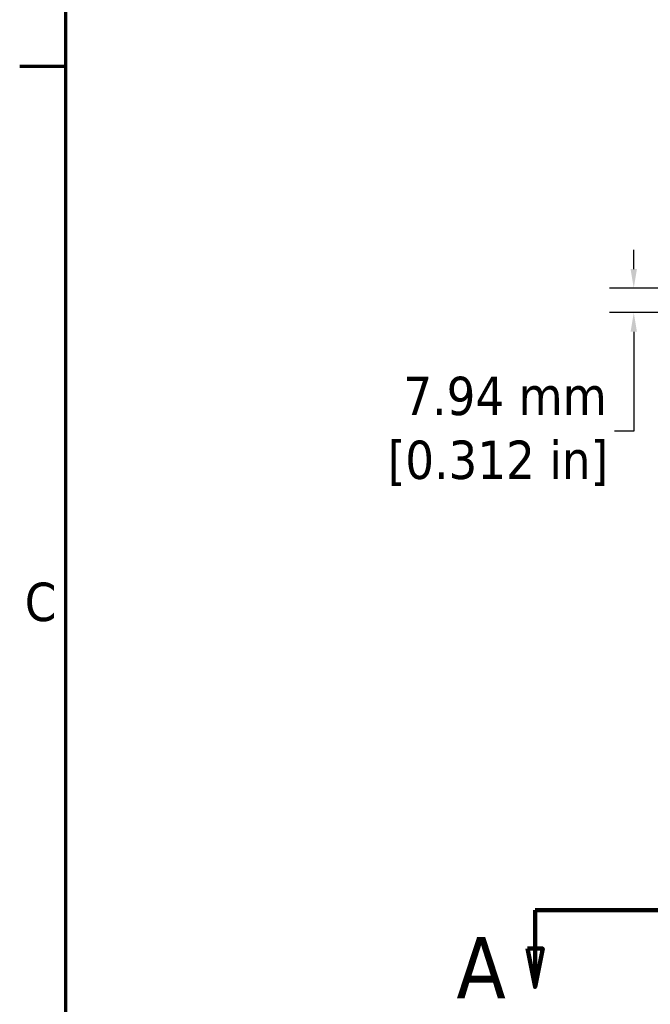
# Model space of a CAD drawing. Header units: millimetres. Extents: x 6 to 2153, y 38 to 1359.
# Tile 3 of 22: x 17 to 222, y 742 to 1063. Entities that reach past the tile are written whole.
import ezdxf

# ---------------------------------------------------------------- set-up
doc = ezdxf.new("R2010")
doc.units = ezdxf.units.MM
doc.header["$LTSCALE"] = 2.5
doc.linetypes.add('DOUBLE_DASH_CHAIN', pattern=[1.2403, 0.6614, -0.0827, 0.1654, -0.0827, 0.1654, -0.0827])
for name, color, linetype, lineweight in [('Border (ANSI)', 7, 'Continuous', 70), ('Dimension (ANSI)', 7, 'Continuous', 25), ('Section Line (ANSI)', 7, 'DOUBLE_DASH_CHAIN', 100)]:
    doc.layers.add(name, color=color, linetype=linetype, lineweight=lineweight)
doc.styles.add('Label Text (ANSI)', font='tahoma.ttf')
doc.styles.add('Note Text (ANSI)', font='tahoma.ttf')
doc.dimstyles.new('Default - mm (ANSI)', dxfattribs={"dimscale": 2.5, "dimtxt": 5, "dimasz": 2.5, "dimexe": 3.175, "dimexo": 1.6002, "dimgap": 0.8, "dimtad": 0, "dimtih": 1, "dimtoh": 1, "dimrnd": 1e-08, "dimzin": 0, "dimdsep": 46, "dimtxsty": 'Note Text (ANSI)', "dimcen": 0.09, "dimdle": 10, "dimclrd": 256, "dimclre": 256, "dimclrt": 256, "dimadec": 1, "dimazin": 0, "dimtfac": 0.6096, "dimtofl": 0, "dimtmove": 0, "dimatfit": 3, "dimldrblk": 'Filled-1', "dimfxl": 1, "dimtolj": 1, "dimtzin": 0, "dimlwd": -1, "dimlwe": -1, "dimarcsym": 0})

# ---------------------------------------------------------------- blocks, each defined once
blk = doc.blocks.new('Borders Default Border')
at = {"layer": 'Border (ANSI)'}
blk.add_line((12.7, 419.1), (6.68, 419.1), dxfattribs=at)
at = {"layer": 'Border (ANSI)', "flags": 128}
blk.add_lwpolyline([(12.7, 25.4), (12.7, 533.4), (850.9, 533.4), (850.9, 25.4), (12.7, 25.4)], dxfattribs=at)
at = {"layer": 'Border (ANSI)', "insert": (7.34, 346.66), "char_height": 5, "attachment_point": 7, "style": 'Note Text (ANSI)'}
blk.add_mtext('C', dxfattribs=at)
blk = doc.blocks.new('2dTransSection0')
at = {"layer": 'Section Line (ANSI)', "linetype": 'DOUBLE_DASH_CHAIN', "ltscale": 21.873201}
blk.add_line((73.83, 309.03), (277.37, 309.03), dxfattribs=at)
at = {"layer": 'Section Line (ANSI)', "linetype": 'Continuous'}
for p, q in [((73.83, 309.03), (87.46, 309.03)), ((73.83, 309.03), (73.83, 304.03)), ((72.83, 304.03), (73.83, 299.03)), ((74.83, 304.03), (72.83, 304.03)), ((73.83, 304.03), (73.83, 299.03)), ((73.83, 299.03), (74.83, 304.03))]:
    blk.add_line(p, q, dxfattribs=at)
at = {"layer": 'Section Line (ANSI)', "linetype": 'Continuous', "flags": 128}
blk.add_lwpolyline([(72.83, 304.03), (73.83, 299.03), (74.83, 304.03), (72.83, 304.03)], dxfattribs=at)
at = {"layer": 'Section Line (ANSI)'}
blk.add_solid([(72.83, 304.03), (73.83, 299.03), (74.83, 304.03), (72.83, 304.03)], dxfattribs=at)
at = {"layer": 'Section Line (ANSI)', "insert": (63.58, 297.53), "char_height": 8, "attachment_point": 7, "style": 'Label Text (ANSI)'}
blk.add_mtext('A', dxfattribs=at)
blk = doc.blocks.new('*D27')
at = {"layer": 'Defpoints', "color": 0, "transparency": 16777216}
for p in [(216.74, 975.41), (249.88, 975.41), (249.88, 967.47)]:
    blk.add_point(p, dxfattribs=at)
at = {"layer": 'Dimension (ANSI)', "transparency": 16777216}
for p, q in [((216.74, 981.66), (216.74, 987.91)), ((245.88, 975.41), (208.8, 975.41)), ((245.88, 967.47), (208.8, 967.47)), ((216.74, 961.22), (216.74, 928.76)), ((216.74, 928.76), (210.49, 928.76))]:
    blk.add_line(p, q, dxfattribs=at)
for points in [[(215.7, 981.66), (217.78, 981.66), (216.74, 975.41)], [(215.7, 961.22), (217.78, 961.22), (216.74, 967.47)]]:
    blk.add_solid(points, dxfattribs=at)
at = {"layer": 'Dimension (ANSI)', "transparency": 16777216, "insert": (172.48, 928.76), "char_height": 12.5, "attachment_point": 5, "style": 'Note Text (ANSI)'}
blk.add_mtext('\\A1; 7.94 mm\\P[0.312 in]', dxfattribs=at)
blk = doc.blocks.new('Filled-1')
at = {"color": 0}
for p, q in [((0, 0), (-1, 0.333)), ((-1, 0.333), (-1, -0.333)), ((-1, 0), (0, 0)), ((-1, -0.333), (0, 0))]:
    blk.add_line(p, q, dxfattribs=at)
at = {"color": 0, "flags": 128}
blk.add_lwpolyline([(-1, -0.333), (0, 0), (-1, 0.333), (-1, -0.333)], dxfattribs=at)
at = {"color": 0}
blk.add_solid([(-1, -0.333), (0, 0), (-1, 0.333), (-1, -0.333)], dxfattribs=at)

msp = doc.modelspace()

# ---------------------------------------------------------------- block references
at = {"xscale": 2.5, "yscale": 2.5, "zscale": 2.5}
msp.add_blockref('Borders Default Border', (0, 0), dxfattribs=at)
at = {"layer": 'Section Line (ANSI)', "xscale": 2.5, "yscale": 2.5, "zscale": 2.5}
msp.add_blockref('2dTransSection0', (0, 0), dxfattribs=at)

# ---------------------------------------------------------------- dimensions: what is measured, and where the dimension line sits
at = {"layer": 'Dimension (ANSI)'}
dim = msp.add_linear_dim(base=(216.74, 975.412), p1=(249.883, 967.474), p2=(249.883, 975.412), angle=90, text=' <> mm\\X[0.312 in]', dimstyle='Default - mm (ANSI)', override={"dimdec": 2, "dimpost": '', "dimtp": 0, "dimtm": 0, "dimtdec": 2, "dimatfit": 1}, dxfattribs=at)
dim.commit()
dim.dimension.update_dxf_attribs({"geometry": '*D27', "text_midpoint": (172.485, 928.756), "dimtype": 160})

doc.saveas('drawing.dxf')
